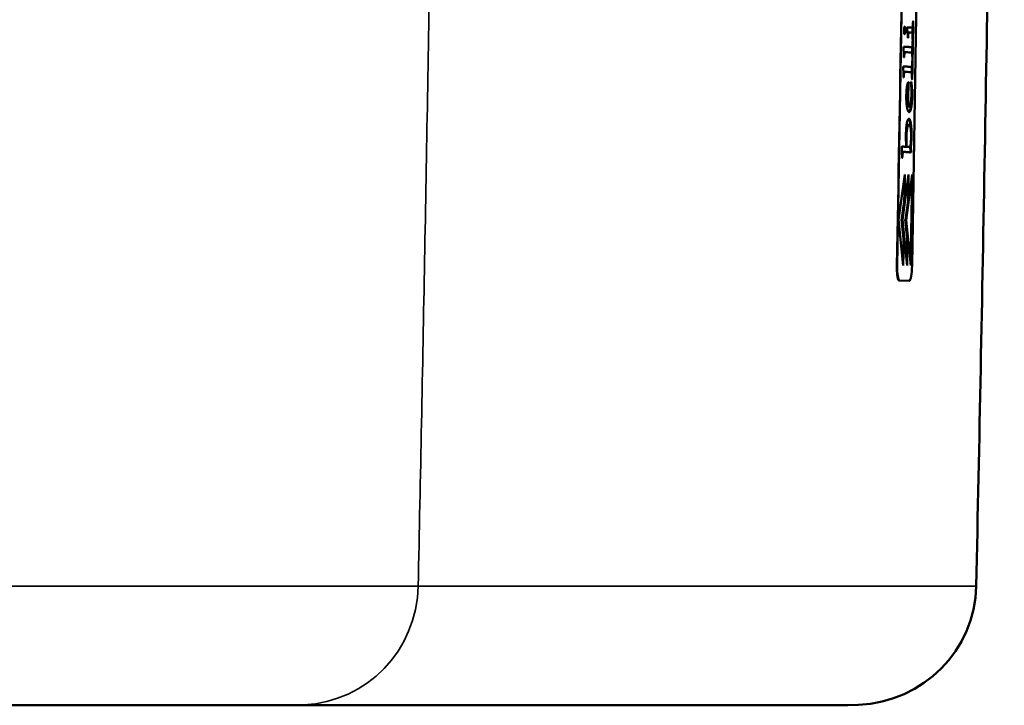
# Model space of a CAD drawing. Header units: millimetres. Extents: x 1077 to 6824, y 2445 to 4712.
# Tile 9 of 15: x 4953 to 5115, y 3813 to 3926. Entities that reach past the tile are written whole.
import ezdxf

# ---------------------------------------------------------------- set-up
doc = ezdxf.new("R2010")
doc.units = ezdxf.units.MM
doc.layers.add('Visibile (ISO)', color=7, linetype='Continuous', lineweight=50)
doc.layers.add('Visibile sottile (ISO)', color=7, linetype='Continuous', lineweight=35)

msp = doc.modelspace()

# ---------------------------------------------------------------- linework, layer by layer
at = {"layer": 'Visibile (ISO)'}
for p, q in [((5097.33, 3885.38), (5098.73, 3968.37)), ((5101.19, 3968.33), (5099.8, 3885.34)), ((5099.96, 3925.59), (5099.99, 3925.59)), ((5098.96, 3924.5), (5098.96, 3924.59)), ((5098.99, 3924.6), (5099.09, 3924.6)), ((5099.09, 3924.6), (5099.15, 3924.6)), ((5099.11, 3923.71), (5099.21, 3923.71)), ((5099.15, 3924.6), (5099.48, 3924.6)), ((5099.21, 3923.76), (5099.31, 3923.76)), ((5099.73, 3924.58), (5099.4, 3924.6)), ((5099.48, 3924.6), (5099.82, 3924.57)), ((5099.73, 3924.58), (5099.82, 3924.57)), ((5099.73, 3924.58), (5099.83, 3924.57)), ((5099.13, 3922.9), (5099.1, 3922.91)), ((5099.89, 3922.63), (5099.94, 3922.63)), ((5099.9, 3922.52), (5099.93, 3922.52)), ((5098.39, 3921.08), (5098.4, 3921.4)), ((5098.4, 3921.4), (5098.46, 3921.4)), ((5098.52, 3920.53), (5098.62, 3920.53)), ((5098.75, 3920.51), (5098.62, 3920.53)), ((5098.73, 3920.51), (5098.92, 3920.51)), ((5099.02, 3920.51), (5098.75, 3920.51)), ((5098.92, 3920.51), (5099.02, 3920.51)), ((5099.29, 3920.48), (5099.02, 3920.51)), ((5099.26, 3920.49), (5099.45, 3920.49)), ((5099.55, 3920.49), (5099.29, 3920.48)), ((5099.55, 3920.49), (5099.45, 3920.49)), ((5099.69, 3921.33), (5099.59, 3921.33)), ((5099.79, 3920.44), (5099.8, 3920.68)), ((5099.8, 3920.68), (5099.81, 3921.35)), ((5099.8, 3920.68), (5099.9, 3920.68)), ((5099.9, 3920.68), (5099.88, 3919.52)), ((5099.92, 3921.58), (5099.9, 3920.68)), ((5098.52, 3920.13), (5098.43, 3920.13)), ((5098.47, 3919.62), (5098.45, 3919.62)), ((5099.84, 3919.52), (5099.88, 3919.52)), ((5099.87, 3919.34), (5099.84, 3919.35)), ((5098.34, 3917.83), (5098.35, 3918.15)), ((5098.35, 3918.15), (5098.41, 3918.15)), ((5098.46, 3917.28), (5098.56, 3917.28)), ((5098.69, 3917.26), (5098.56, 3917.28)), ((5098.67, 3917.26), (5098.87, 3917.27)), ((5098.97, 3917.26), (5098.69, 3917.26)), ((5098.87, 3917.27), (5098.97, 3917.26)), ((5099.24, 3917.24), (5098.97, 3917.26)), ((5099.21, 3917.24), (5099.4, 3917.24)), ((5099.5, 3917.24), (5099.24, 3917.24)), ((5099.4, 3917.24), (5099.5, 3917.24)), ((5099.54, 3918.08), (5099.64, 3918.08)), ((5099.74, 3917.43), (5099.76, 3918.11)), ((5099.74, 3917.43), (5099.84, 3917.43)), ((5099.74, 3917.19), (5099.74, 3917.43)), ((5099.84, 3917.43), (5099.83, 3916.27)), ((5099.86, 3918.33), (5099.84, 3917.43)), ((5098.37, 3916.88), (5098.46, 3916.88)), ((5098.42, 3916.37), (5098.39, 3916.37)), ((5099.22, 3915.58), (5099.17, 3912.79)), ((5099.2, 3915.58), (5099.22, 3915.58)), ((5099.59, 3915.62), (5099.63, 3915.65)), ((5099.64, 3915.11), (5099.59, 3915.62)), ((5099.65, 3915.65), (5099.62, 3915.65)), ((5099.83, 3916.27), (5099.78, 3916.27)), ((5099.79, 3916.1), (5099.82, 3916.1)), ((5098.99, 3914.61), (5099.09, 3914.61)), ((5099.1, 3914.6), (5099.12, 3915.49)), ((5099.17, 3912.79), (5099.16, 3912.27)), ((5099.71, 3913.88), (5099.81, 3913.88)), ((5099.01, 3911.71), (5099.11, 3911.71)), ((5099.16, 3911.62), (5099.06, 3911.62)), ((5099.2, 3911.55), (5099.1, 3911.56)), ((5099.11, 3911.71), (5099.11, 3912.03)), ((5099.2, 3911.55), (5099.21, 3911.56)), ((5099.2, 3911.55), (5099.28, 3911.55)), ((5099.21, 3911.56), (5099.22, 3911.56)), ((5099.22, 3911.56), (5099.28, 3911.55)), ((5099.41, 3909.44), (5099.31, 3909.44)), ((5099.28, 3908.53), (5099.18, 3908.53)), ((5098.12, 3904.96), (5098.46, 3904.95)), ((5098.47, 3904.94), (5098.36, 3904.95)), ((5098.46, 3904.95), (5098.57, 3904.94)), ((5098.47, 3904.94), (5098.57, 3904.94)), ((5098.57, 3904.94), (5098.69, 3904.95)), ((5098.69, 3904.93), (5098.62, 3904.94)), ((5098.69, 3904.95), (5098.79, 3904.93)), ((5098.69, 3904.93), (5098.79, 3904.93)), ((5098.83, 3904.94), (5098.8, 3905.51)), ((5098.87, 3905.26), (5098.81, 3905.26)), ((5099.04, 3904.93), (5099.14, 3904.92)), ((5099.57, 3904.04), (5099.57, 3904.25)), ((5099.67, 3904.24), (5099.57, 3904.25)), ((5099.67, 3904.24), (5099.67, 3904.04)), ((5098.17, 3903.09), (5098.17, 3903.09)), ((5098.36, 3904.07), (5098.46, 3904.07)), ((5098.57, 3904.07), (5098.5, 3904.07)), ((5098.57, 3904.08), (5098.67, 3904.07)), ((5098.71, 3904.07), (5098.67, 3904.07)), ((5098.81, 3904.06), (5098.71, 3904.07)), ((5098.93, 3904.03), (5098.81, 3904.06)), ((5098.87, 3904.05), (5098.88, 3904.05)), ((5098.88, 3904.05), (5098.98, 3904.05)), ((5098.98, 3904.05), (5098.93, 3904.03)), ((5099.22, 3904.03), (5098.98, 3904.05)), ((5099.17, 3904.03), (5099.21, 3904.03)), ((5099.21, 3904.03), (5099.31, 3904.03)), ((5099.31, 3904.03), (5099.22, 3904.03)), ((5099.48, 3904.01), (5099.31, 3904.03)), ((5099.57, 3904.04), (5099.67, 3904.04)), ((5097.57, 3892.88), (5098.6, 3900.36)), ((5098.19, 3892.87), (5099.22, 3900.35)), ((5098.6, 3900.36), (5098.53, 3896.07)), ((5098.8, 3892.85), (5099.83, 3900.34)), ((5099.22, 3900.35), (5099.15, 3896.06)), ((5099.83, 3900.34), (5099.58, 3885.34)), ((5098.53, 3896.07), (5098.09, 3892.87)), ((5098.53, 3896.07), (5098.51, 3896.07)), ((5099.15, 3896.06), (5098.7, 3892.86)), ((5099.15, 3896.06), (5099.12, 3896.06)), ((5098.35, 3885.36), (5097.57, 3892.88)), ((5098.09, 3892.87), (5098.06, 3892.87)), ((5098.09, 3892.87), (5098.42, 3889.65)), ((5098.97, 3885.35), (5098.19, 3892.87)), ((5098.7, 3892.86), (5098.68, 3892.86)), ((5098.7, 3892.86), (5099.04, 3889.64)), ((5099.58, 3885.34), (5098.8, 3892.85)), ((5098.42, 3889.65), (5098.35, 3885.36)), ((5098.42, 3889.65), (5098.39, 3889.65)), ((5099.04, 3889.64), (5098.97, 3885.35)), ((5099.04, 3889.64), (5099, 3889.64)), ((5097.65, 3882.87), (5097.7, 3882.87)), ((5099.34, 3882.84), (5097.7, 3882.87)), ((4997.58, 3812.85), (5089, 3812.85)), ((5089.22, 3812.86), (5090.98, 3812.93))]:
    msp.add_line(p, q, dxfattribs=at)
for centre, major_axis, ratio, start_param, end_param in [((3314.06, 3926.66), (-910.36, -6047.88), 0.289576, 1.608773, 1.609303), ((3309.77, 3923.93), (684.9, -6056.51), 0.291277, 1.532211, 1.532742), ((1115.97, 3961.74), (-169.53, -9041.64), 0.440447, 1.570645, 1.571081), ((5097.74, 3885.37), (-0.04, -2.5), 0.164376, 4.712389, 6.283185), ((5099.38, 3885.34), (-0.04, -2.5), 0.164376, 0, 1.570796), ((5090.1, 3832.91), (20.28, 0), 0.986394, 4.756022, 6.261943), ((5089, 3817.85), (-5.07, 0), 0.986394, 1.570796, 1.61443)]:
    msp.add_ellipse(centre, major_axis=major_axis, ratio=ratio, start_param=start_param, end_param=end_param, dxfattribs=at)
for points, weights in [([(5110.37, 4692.83), (5116.54, 4406.07), (5116.54, 4119.25), (5110.37, 3832.49)], [1, 0.999849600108, 0.999849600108, 1]), ([(5098.58, 3900.22), (5098.56, 3898.84), (5098.53, 3897.46), (5098.51, 3896.07)], [0.999999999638, 0.999999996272, 0.999999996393, 1]), ([(5099.2, 3900.21), (5099.17, 3898.83), (5099.15, 3897.44), (5099.12, 3896.06)], [0.999999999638, 0.999999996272, 0.999999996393, 1]), ([(5099.81, 3900.2), (5099.73, 3895.36), (5099.64, 3890.52), (5099.55, 3885.68)], [0.9999999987, 0.999999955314, 0.999999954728, 0.99999999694]), ([(5098.51, 3896.07), (5098.36, 3895.01), (5098.21, 3893.94), (5098.06, 3892.87)], [1, 0.999999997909, 0.999999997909, 1]), ([(5098.06, 3892.87), (5098.17, 3891.79), (5098.28, 3890.72), (5098.39, 3889.65)], [1, 0.999999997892, 0.999999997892, 1]), ([(5099, 3889.64), (5098.98, 3888.32), (5098.96, 3887.01), (5098.93, 3885.69)], [1, 0.999999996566, 0.999999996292, 0.999999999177])]:
    msp.add_rational_spline(points, weights, degree=3, dxfattribs=at)
for points, degree in [([(5097.29, 3885.38), (5097.81, 3913.04), (5098.27, 3940.7), (5098.68, 3968.37)], 3), ([(5099.93, 3925.19), (5099.95, 3925.47), (5099.96, 3925.6)], 2), ([(5099.96, 3925.6), (5099.97, 3925.62), (5099.97, 3925.62)], 2), ([(5099.97, 3925.62), (5099.98, 3925.62), (5099.99, 3925.59)], 2), ([(5099.99, 3925.59), (5099.98, 3925.32), (5099.97, 3924.9)], 2), ([(5098.47, 3924.1), (5098.47, 3924.36), (5098.54, 3924.74), (5098.57, 3924.74)], 2), ([(5098.55, 3923.5), (5098.51, 3923.5), (5098.46, 3923.85), (5098.47, 3924.1)], 2), ([(5098.66, 3924.1), (5098.66, 3923.84), (5098.59, 3923.5), (5098.55, 3923.5)], 2), ([(5098.57, 3924.74), (5098.61, 3924.74), (5098.66, 3924.35), (5098.66, 3924.1)], 2), ([(5098.96, 3924.59), (5099.01, 3924.62), (5099.04, 3924.62)], 2), ([(5098.96, 3924.38), (5098.95, 3924.46), (5098.96, 3924.5)], 2), ([(5099.08, 3923.39), (5099.07, 3923.64), (5099, 3924.19), (5098.96, 3924.38)], 2), ([(5098.99, 3924.6), (5098.99, 3924.6), (5098.99, 3924.6)], 2), ([(5099.04, 3924.62), (5099.04, 3924.62), (5099.09, 3924.6)], 2), ([(5099.11, 3923.71), (5099.13, 3923.76), (5099.21, 3923.76)], 2), ([(5099.21, 3923.71), (5099.2, 3923.68), (5099.15, 3923.39), (5099.13, 3922.9)], 2), ([(5099.31, 3923.76), (5099.23, 3923.76), (5099.21, 3923.71)], 2), ([(5099.79, 3923.73), (5099.7, 3923.75), (5099.31, 3923.76)], 2), ([(5099.73, 3924.58), (5099.73, 3924.58), (5099.73, 3924.58)], 2), ([(5099.86, 3923.62), (5099.84, 3923.73), (5099.79, 3923.73)], 2), ([(5099.82, 3924.57), (5099.87, 3924.57), (5099.9, 3924.74), (5099.93, 3925.19)], 2), ([(5099.85, 3924.14), (5099.85, 3924.27), (5099.86, 3924.6)], 2), ([(5099.85, 3923.68), (5099.85, 3924.08), (5099.85, 3924.14)], 2), ([(5099.95, 3924.14), (5099.95, 3924.05), (5099.94, 3923.03)], 2), ([(5099.97, 3924.9), (5099.95, 3924.32), (5099.95, 3924.14)], 2), ([(5099.1, 3922.91), (5099.08, 3923.36), (5099.08, 3923.39)], 2), ([(5099.83, 3921.39), (5099.86, 3921.47), (5099.89, 3922.32), (5099.89, 3922.4)], 2), ([(5099.88, 3923.33), (5099.88, 3923.55), (5099.86, 3923.62)], 2), ([(5099.89, 3922.62), (5099.89, 3922.64), (5099.88, 3923.33)], 2), ([(5099.92, 3922.48), (5099.9, 3922.48), (5099.89, 3922.62)], 2), ([(5099.89, 3922.4), (5099.9, 3922.45), (5099.91, 3922.45)], 2), ([(5099.91, 3922.45), (5099.92, 3922.45), (5099.93, 3922.39), (5099.93, 3922.3)], 2), ([(5099.93, 3922.52), (5099.92, 3922.48), (5099.92, 3922.48)], 2), ([(5099.93, 3922.3), (5099.93, 3922.26), (5099.92, 3921.58)], 2), ([(5099.94, 3922.63), (5099.94, 3922.59), (5099.93, 3922.52)], 2), ([(5099.94, 3923.03), (5099.94, 3922.83), (5099.94, 3922.63)], 2), ([(5098.43, 3920.05), (5098.42, 3920.4), (5098.39, 3921.08)], 2), ([(5099.48, 3921.35), (5099.3, 3921.39), (5098.4, 3921.4)], 2), ([(5098.46, 3921.4), (5099.4, 3921.39), (5099.58, 3921.35)], 2), ([(5098.62, 3920.53), (5098.58, 3920.53), (5098.54, 3920.38), (5098.52, 3920.13)], 2), ([(5099.59, 3921.33), (5099.59, 3921.33), (5099.55, 3921.34), (5099.48, 3921.35)], 3), ([(5099.78, 3920.45), (5099.74, 3920.48), (5099.55, 3920.49)], 2), ([(5099.58, 3921.35), (5099.68, 3921.33), (5099.69, 3921.33)], 2), ([(5099.69, 3921.33), (5099.82, 3921.32), (5099.83, 3921.39)], 2), ([(5099.86, 3919.31), (5099.85, 3919.31), (5099.84, 3919.4), (5099.83, 3920.3), (5099.81, 3920.44), (5099.78, 3920.45)], 2), ([(5098.45, 3919.62), (5098.44, 3919.81), (5098.43, 3920.05)], 2), ([(5098.52, 3920.13), (5098.49, 3919.76), (5098.47, 3919.62)], 2), ([(5099.78, 3918.14), (5099.8, 3918.22), (5099.83, 3919.07), (5099.84, 3919.15)], 2), ([(5099.84, 3919.15), (5099.85, 3919.2), (5099.86, 3919.2)], 2), ([(5099.87, 3919.34), (5099.87, 3919.31), (5099.86, 3919.31)], 2), ([(5099.86, 3919.2), (5099.87, 3919.2), (5099.88, 3919.14), (5099.88, 3919.06)], 2), ([(5099.88, 3919.06), (5099.88, 3919.01), (5099.86, 3918.33)], 2), ([(5099.88, 3919.52), (5099.88, 3919.4), (5099.87, 3919.34)], 2), ([(5098.38, 3916.8), (5098.37, 3917.15), (5098.34, 3917.83)], 2), ([(5099.42, 3918.11), (5099.25, 3918.14), (5098.35, 3918.15)], 2), ([(5098.41, 3918.15), (5099.34, 3918.14), (5099.52, 3918.1)], 2), ([(5098.56, 3917.28), (5098.52, 3917.28), (5098.48, 3917.13), (5098.46, 3916.88)], 2), ([(5099.54, 3918.08), (5099.53, 3918.08), (5099.42, 3918.11)], 2), ([(5099.73, 3917.2), (5099.69, 3917.24), (5099.5, 3917.24)], 2), ([(5099.52, 3918.1), (5099.63, 3918.08), (5099.64, 3918.08)], 2), ([(5099.64, 3918.08), (5099.76, 3918.08), (5099.78, 3918.14)], 2), ([(5099.8, 3916.06), (5099.79, 3916.06), (5099.78, 3916.15), (5099.77, 3917.05), (5099.76, 3917.19), (5099.73, 3917.2)], 2), ([(5098.39, 3916.37), (5098.39, 3916.56), (5098.38, 3916.8)], 2), ([(5098.46, 3916.88), (5098.43, 3916.51), (5098.42, 3916.37)], 2), ([(5098.9, 3914.48), (5098.96, 3915.03), (5099.13, 3915.58), (5099.2, 3915.58)], 2), ([(5099.65, 3915.65), (5099.71, 3915.33), (5099.79, 3914.37), (5099.81, 3913.88)], 2), ([(5099.82, 3916.1), (5099.81, 3916.06), (5099.8, 3916.06)], 2), ([(5099.83, 3916.27), (5099.83, 3916.15), (5099.82, 3916.1)], 2), ([(5098.84, 3913.42), (5098.86, 3914.07), (5098.9, 3914.48)], 2), ([(5099.09, 3914.61), (5099.06, 3914.61), (5098.96, 3914.33), (5098.9, 3913.76), (5098.9, 3913.38)], 2), ([(5099.13, 3914.49), (5099.11, 3914.61), (5099.09, 3914.61)], 2), ([(5099.11, 3912.03), (5099.12, 3912.39), (5099.13, 3914.14)], 2), ([(5099.13, 3914.14), (5099.13, 3914.42), (5099.13, 3914.49)], 2), ([(5099.7, 3913.81), (5099.7, 3914.21), (5099.68, 3914.68), (5099.64, 3915.11)], 2), ([(5099.71, 3913.88), (5099.7, 3914.02), (5099.7, 3914.15)], 2), ([(5098.86, 3912.38), (5098.83, 3912.83), (5098.84, 3913.42)], 2), ([(5098.92, 3911.65), (5098.87, 3912.07), (5098.86, 3912.38)], 2), ([(5098.9, 3913.38), (5098.88, 3912.57), (5098.97, 3912.09)], 2), ([(5099.16, 3912.27), (5099.16, 3911.95), (5099.16, 3911.62)], 2), ([(5099.28, 3911.55), (5099.35, 3911.55), (5099.56, 3912.09), (5099.68, 3913.07), (5099.7, 3913.81)], 2), ([(5099.65, 3912.14), (5099.68, 3912.46), (5099.7, 3912.78), (5099.7, 3913.1)], 3), ([(5099.7, 3913.1), (5099.71, 3913.47), (5099.71, 3913.73), (5099.71, 3913.88)], 3), ([(5099.8, 3913.1), (5099.79, 3912.61), (5099.75, 3912.14)], 2), ([(5099.81, 3913.88), (5099.81, 3913.65), (5099.8, 3913.1)], 2), ([(5099.01, 3911.71), (5098.95, 3911.71), (5098.88, 3912.07)], 2), ([(5099.01, 3911.16), (5098.96, 3911.36), (5098.92, 3911.65)], 2), ([(5098.97, 3912.09), (5099.04, 3911.71), (5099.11, 3911.71)], 2), ([(5099.3, 3910.63), (5099.25, 3910.63), (5099.1, 3910.86), (5099.01, 3911.16)], 2), ([(5099.06, 3911.62), (5099.06, 3911.65), (5099.06, 3911.68), (5099.06, 3911.71)], 3), ([(5099.1, 3911.56), (5099.1, 3911.56), (5099.08, 3911.58), (5099.06, 3911.62)], 3), ([(5099.16, 3911.62), (5099.19, 3911.55), (5099.2, 3911.55)], 2), ([(5099.75, 3912.14), (5099.69, 3911.43), (5099.46, 3910.62), (5099.3, 3910.63)], 2), ([(5098.84, 3908.1), (5098.86, 3908.44), (5098.98, 3909.1), (5099.04, 3909.26)], 2), ([(5099.04, 3909.26), (5099.16, 3909.54), (5099.24, 3909.54)], 2), ([(5099.31, 3909.44), (5099.28, 3909.51), (5099.21, 3909.53)], 2), ([(5099.24, 3909.54), (5099.36, 3909.53), (5099.41, 3909.44)], 2), ([(5099.41, 3909.44), (5099.52, 3909.2), (5099.64, 3908.52), (5099.71, 3907.3), (5099.7, 3906.61)], 2), ([(5098.78, 3906.85), (5098.79, 3907.55), (5098.84, 3908.1)], 2), ([(5099.28, 3908.53), (5099.1, 3908.53), (5098.86, 3907.29), (5098.85, 3906.38)], 2), ([(5099.63, 3906.37), (5099.65, 3907.42), (5099.47, 3908.53), (5099.28, 3908.53)], 2), ([(5098.78, 3906.11), (5098.78, 3906.75), (5098.78, 3906.85)], 2), ([(5098.8, 3905.51), (5098.8, 3905.6), (5098.78, 3906.11)], 2), ([(5098.85, 3906.38), (5098.84, 3905.71), (5098.87, 3905.26)], 2), ([(5099.57, 3905.42), (5099.62, 3905.91), (5099.63, 3906.37)], 2), ([(5099.7, 3906.61), (5099.69, 3905.98), (5099.59, 3904.86), (5099.59, 3904.79)], 2), ([(5098.1, 3904.92), (5098.12, 3904.96), (5098.12, 3904.96)], 2), ([(5098.1, 3904.77), (5098.1, 3904.82), (5098.1, 3904.92)], 2), ([(5098.14, 3903.15), (5098.13, 3903.91), (5098.1, 3904.77)], 2), ([(5098.79, 3904.93), (5098.8, 3904.93), (5098.83, 3904.94)], 2), ([(5099.04, 3904.93), (5098.88, 3904.93), (5098.83, 3904.94)], 2), ([(5098.87, 3905.26), (5098.88, 3904.99), (5098.92, 3904.93), (5099.14, 3904.92)], 2), ([(5099.14, 3904.92), (5099.41, 3904.92), (5099.46, 3904.99)], 2), ([(5099.46, 3904.99), (5099.53, 3905.1), (5099.57, 3905.42)], 2), ([(5099.49, 3904.79), (5099.49, 3904.84), (5099.51, 3905.13)], 2), ([(5099.57, 3904.25), (5099.49, 3904.58), (5099.49, 3904.79)], 2), ([(5099.59, 3904.79), (5099.59, 3904.58), (5099.67, 3904.24)], 2), ([(5098.13, 3903.69), (5098.15, 3903.88), (5098.17, 3903.97)], 2), ([(5098.17, 3903.09), (5098.16, 3903.09), (5098.14, 3903.15)], 2), ([(5098.17, 3903.97), (5098.2, 3904.08), (5098.36, 3904.07)], 2), ([(5098.27, 3903.96), (5098.22, 3903.76), (5098.17, 3903.09)], 2), ([(5098.5, 3904.07), (5098.31, 3904.09), (5098.27, 3903.96)], 2), ([(5098.49, 3904.07), (5098.54, 3904.07), (5098.56, 3904.08), (5098.57, 3904.08)], 3), ([(5098.67, 3904.07), (5098.66, 3904.07), (5098.57, 3904.07)], 2), ([(5099.45, 3904.02), (5099.49, 3904.02), (5099.53, 3904.03), (5099.57, 3904.04)], 3), ([(5099.67, 3904.04), (5099.59, 3904.01), (5099.48, 3904.01)], 2)]:
    msp.add_open_spline(points, degree=degree, dxfattribs=at)
for points, degree, knots in [([(5098.5, 3923.58), (5098.51, 3923.6), (5098.52, 3923.63), (5098.53, 3923.67), (5098.55, 3923.78), (5098.56, 3923.93), (5098.56, 3924.1)], 3, [0.03186009, 0.03186009, 0.03186009, 0.03186009, 0.04744901, 0.04744901, 0.04744901, 0.09489802, 0.09489802, 0.09489802, 0.09489802]), ([(5098.56, 3924.1), (5098.57, 3924.35), (5098.53, 3924.6), (5098.52, 3924.63)], 2, [-1, -1, -1, -0.5, -0.3705142, -0.3705142, -0.3705142]), ([(5099.07, 3923.5), (5099.07, 3923.52), (5099.1, 3923.68), (5099.11, 3923.71)], 2, [-1.097291, -1.097291, -1.097291, -1, 0, 0, 0]), ([(5098.43, 3920.22), (5098.44, 3920.4), (5098.48, 3920.53), (5098.52, 3920.53)], 2, [-0.9087463, -0.9087463, -0.9087463, -0.5, 0, 0, 0]), ([(5098.37, 3916.97), (5098.39, 3917.15), (5098.42, 3917.28), (5098.46, 3917.28)], 2, [-1.817493, -1.817493, -1.817493, -1, 0, 0, 0]), ([(5099.63, 3915.65), (5099.63, 3915.65), (5099.64, 3915.65), (5099.64, 3915.65), (5099.65, 3915.65), (5099.65, 3915.65)], 3, [0, 0, 0, 0, 0.00547538, 0.00547538, 0.01095057, 0.01095057, 0.01095057, 0.01095057]), ([(5098.89, 3914.42), (5098.9, 3914.45), (5098.96, 3914.61), (5098.99, 3914.61)], 2, [-0.39511, -0.39511, -0.39511, -0.3333333, 0, 0, 0]), ([(5099.26, 3910.64), (5099.38, 3910.7), (5099.59, 3911.43), (5099.65, 3912.14)], 2, [-0.9041762, -0.9041762, -0.9041762, -0.5, 0, 0, 0]), ([(5099.58, 3907.86), (5099.58, 3907.89), (5099.54, 3908.52), (5099.42, 3909.2), (5099.31, 3909.44)], 2, [-0.6795243, -0.6795243, -0.6795243, -0.6666667, -0.3333333, 0, 0, 0]), ([(5098.79, 3907.16), (5098.82, 3907.58), (5099, 3908.53), (5099.18, 3908.53)], 2, [-0.767567, -0.767567, -0.767567, -0.5, 0, 0, 0]), ([(5097.65, 3882.87), (5097.6, 3882.87), (5097.55, 3882.94), (5097.5, 3883.07), (5097.45, 3883.19), (5097.41, 3883.38), (5097.38, 3883.61), (5097.36, 3883.73), (5097.34, 3883.85), (5097.33, 3883.99), (5097.32, 3884.13), (5097.31, 3884.27), (5097.3, 3884.42), (5097.29, 3884.73), (5097.28, 3885.05), (5097.29, 3885.38)], 3, [0, 0, 0, 0, 0.250471, 0.250471, 0.250471, 0.500788, 0.500788, 0.500788, 0.624841, 0.624841, 0.624841, 0.749106, 0.749106, 0.749106, 1, 1, 1, 1]), ([(4997.59, 3812.85), (4995.34, 3812.85), (4991.74, 3812.85), (4982.07, 3812.85), (4975.96, 3812.85), (4961.52, 3812.85), (4953.11, 3812.85), (4934.43, 3812.85), (4924.07, 3812.85), (4901.86, 3812.85), (4889.92, 3812.85), (4865.04, 3812.84), (4851.97, 3812.84), (4825.36, 3812.84), (4811.69, 3812.84), (4795.46, 3812.84), (4792.9, 3812.84), (4790.33, 3812.84)], 3, [0, 0, 0, 0, 4.10976, 4.10976, 8.211044, 8.211044, 12.312628, 12.312628, 16.414058, 16.414058, 20.515815, 20.515815, 24.618394, 24.618394, 28.718999, 28.718999, 29.488859, 29.488859, 29.488859, 29.488859])]:
    msp.add_open_spline(points, degree=degree, knots=knots, dxfattribs=at)
at = {"layer": 'Visibile sottile (ISO)'}
for p, q in [((5098.66, 3924.1), (5098.56, 3924.1)), ((5099.85, 3924.14), (5099.95, 3924.14)), ((5099.97, 3924.9), (5099.91, 3924.9)), ((5099.89, 3923.03), (5099.94, 3923.03)), ((5099.93, 3922.3), (5099.89, 3922.31)), ((5099.58, 3921.35), (5099.48, 3921.35)), ((5099.92, 3921.58), (5099.86, 3921.58)), ((5099.83, 3919.06), (5099.88, 3919.06)), ((5099.42, 3918.11), (5099.52, 3918.1)), ((5099.8, 3918.33), (5099.86, 3918.33)), ((5098.84, 3913.38), (5098.9, 3913.38)), ((5099.12, 3912.8), (5099.17, 3912.79)), ((5099.12, 3912.27), (5099.16, 3912.27)), ((5099.8, 3913.1), (5099.7, 3913.1)), ((5098.88, 3912.09), (5098.97, 3912.09)), ((5099.75, 3912.14), (5099.65, 3912.14)), ((5098.85, 3906.38), (5098.78, 3906.38)), ((5099.63, 3906.61), (5099.7, 3906.61)), ((5099.59, 3904.79), (5099.49, 3904.79)), ((5098.27, 3903.96), (5098.17, 3903.97)), ((5097.29, 3885.38), (5097.33, 3885.38)), ((4790, 3832.49), (5018.37, 3832.49)), ((5110.37, 3832.49), (5018.37, 3832.49)), ((4999.51, 3812.93), (4790, 3812.93)), ((4999.51, 3812.93), (4997.8, 3812.86)), ((5089.22, 3812.86), (4997.8, 3812.86)), ((5090.98, 3812.93), (4999.51, 3812.93))]:
    msp.add_line(p, q, dxfattribs=at)
for centre, major_axis, start_param, end_param in [((4998.65, 3832.91), (0, -20), 0.043633, 1.549554), ((4997.58, 3817.85), (0, -5), 0.002255, 0.043633)]:
    msp.add_ellipse(centre, major_axis=major_axis, ratio=0.986394, start_param=start_param, end_param=end_param, dxfattribs=at)
msp.add_rational_spline([(5018.37, 4692.83), (5027.39, 4262.66), (5018.37, 3832.49)], [1, 0.999774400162, 1], degree=2, dxfattribs=at)
msp.add_open_spline([(4790.33, 3812.84), (4793.41, 3812.84), (4796.48, 3812.84), (4802.62, 3812.84), (4805.69, 3812.85), (4811.82, 3812.85), (4814.88, 3812.85), (4820.98, 3812.85), (4824.02, 3812.85), (4833.11, 3812.85), (4839.13, 3812.85), (4848.05, 3812.85), (4851.01, 3812.85), (4856.88, 3812.85), (4859.8, 3812.85), (4865.58, 3812.85), (4868.44, 3812.85), (4874.12, 3812.85), (4876.94, 3812.85), (4882.5, 3812.85), (4885.26, 3812.85), (4890.71, 3812.85), (4893.4, 3812.85), (4901.39, 3812.85), (4906.58, 3812.85), (4914.13, 3812.85), (4916.61, 3812.85), (4921.48, 3812.85), (4923.88, 3812.85), (4928.58, 3812.85), (4930.89, 3812.85), (4935.42, 3812.85), (4937.63, 3812.85), (4941.97, 3812.85), (4944.09, 3812.85), (4948.23, 3812.85), (4950.25, 3812.85), (4954.19, 3812.85), (4956.1, 3812.85), (4959.82, 3812.85), (4961.62, 3812.86), (4965.12, 3812.86), (4966.82, 3812.86), (4970.09, 3812.86), (4971.67, 3812.86), (4974.71, 3812.86), (4976.18, 3812.86), (4978.98, 3812.86), (4980.32, 3812.86), (4982.89, 3812.86), (4984.11, 3812.86), (4986.42, 3812.86), (4987.51, 3812.86), (4990.61, 3812.86), (4992.41, 3812.86), (4994.73, 3812.86), (4995.43, 3812.86), (4996.71, 3812.86), (4997.29, 3812.86), (4997.8, 3812.86)], degree=3, knots=[-1, -1, -1, -1, -0.968771, -0.968771, -0.937543, -0.937543, -0.906314, -0.906314, -0.875085, -0.875085, -0.812536, -0.812536, -0.781262, -0.781262, -0.749987, -0.749987, -0.718764, -0.718764, -0.687541, -0.687541, -0.656318, -0.656318, -0.625095, -0.625095, -0.562565, -0.562565, -0.5313, -0.5313, -0.500035, -0.500035, -0.468761, -0.468761, -0.437486, -0.437486, -0.406212, -0.406212, -0.374937, -0.374937, -0.343712, -0.343712, -0.312487, -0.312487, -0.281262, -0.281262, -0.250038, -0.250038, -0.218796, -0.218796, -0.187554, -0.187554, -0.156312, -0.156312, -0.12507, -0.12507, -0.062535, -0.062535, -0.031268, -0.031268, 0, 0, 0, 0], dxfattribs=at)

doc.saveas('drawing.dxf')
